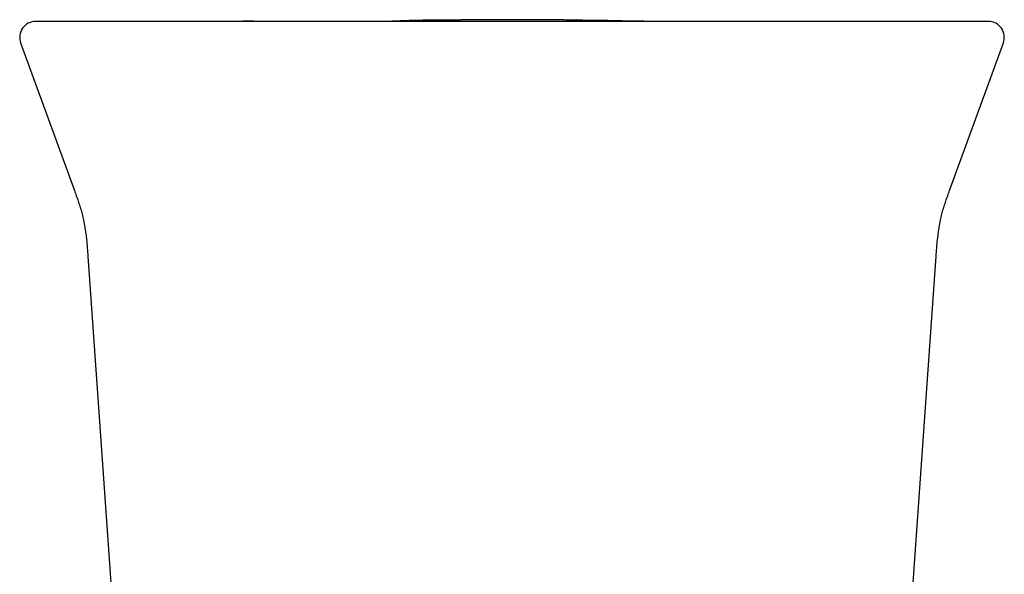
# Model space of a CAD drawing. Header units: millimetres. Extents: x 8 to 787, y 12 to 760.
# Tile 18 of 30: x 441 to 490, y 382 to 410. Entities that reach past the tile are written whole.
import ezdxf

# ---------------------------------------------------------------- set-up
doc = ezdxf.new("R2010")
doc.units = ezdxf.units.MM

msp = doc.modelspace()

# ---------------------------------------------------------------- linework, layer by layer
at = {"color": 7, "linetype": 'Continuous', "lineweight": 30}
for p, q in [((482.641, 410.002), (482.638, 410.002)), ((440.598, 408.928), (443.301, 401.501)), ((487.241, 401.501), (489.945, 408.928)), ((443.973, 398.201), (446.093, 367.881)), ((484.45, 367.881), (486.57, 398.201))]:
    msp.add_line(p, q, dxfattribs=at)
at = {"color": 7, "linetype": 'Continuous', "lineweight": 30, "flags": 128}
msp.add_lwpolyline([(487.747, 410.001), (487.727, 410.002), (487.71, 410.002), (487.707, 410.002), (487.705, 410.002), (487.705, 410.002), (487.705, 410.002), (487.705, 410.002), (487.704, 410.002), (487.704, 410.002), (487.704, 410.002), (487.704, 410.002), (487.704, 410.002), (487.704, 410.002), (487.704, 410.002), (487.704, 410.002), (487.704, 410.002), (487.704, 410.002), (487.704, 410.002)], dxfattribs=at)
at = {"color": 7, "linetype": 'Continuous', "lineweight": 30}
for centre, start, end in [((441.35, 409.201), 90, 200.0383), ((489.193, 409.201), 339.9482, 90)]:
    msp.add_arc(centre, 0.8, start, end, dxfattribs=at)
for points, knots in [([(442.345, 410.001), (442.295, 410.001), (442.193, 410.001), (442.056, 410.001), (441.93, 410.001), (441.817, 410.001), (441.716, 410.001), (441.627, 410.001), (441.55, 410.001), (441.485, 410.001), (441.431, 410.001), (441.391, 410.001), (441.364, 410.001), (441.35, 410.001), (441.351, 410.001), (441.351, 410.001)], [0, 0, 0, 0, 0.0785, 0.156948, 0.235353, 0.313727, 0.392078, 0.470415, 0.54875, 0.627091, 0.70918, 0.791298, 0.873457, 0.955667, 1, 1, 1, 1]), ([(451.274, 410.001), (451.148, 410.001), (450.897, 410.001), (450.522, 410.001), (450.151, 410.001), (449.784, 410.001), (449.422, 410.001), (449.067, 410.001), (448.72, 410.001), (448.378, 410.001), (448.039, 410.001), (447.703, 410.001), (447.372, 410.001), (447.049, 410.001), (446.733, 410.001), (446.426, 410.001), (446.128, 410.001), (445.841, 410.001), (445.563, 410.001), (445.308, 410.001), (445.075, 410.001), (444.863, 410.001), (444.657, 410.001), (444.459, 410.001), (444.268, 410.001), (444.075, 410.001), (443.882, 410.001), (443.689, 410.001), (443.508, 410.001), (443.337, 410.001), (443.176, 410.001), (443.028, 410.001), (442.892, 410.001), (442.768, 410.001), (442.657, 410.001), (442.559, 410.001), (442.475, 410.001), (442.402, 410.001), (442.364, 410.001), (442.345, 410.001)], [0, 0, 0, 0, 0.02816, 0.056259, 0.084332, 0.112412, 0.140499, 0.167998, 0.195436, 0.222845, 0.25026, 0.27829, 0.306221, 0.33409, 0.361933, 0.38995, 0.417528, 0.445031, 0.472495, 0.499959, 0.523239, 0.546527, 0.569847, 0.593221, 0.616672, 0.639975, 0.667308, 0.694684, 0.722137, 0.749702, 0.777595, 0.805498, 0.833447, 0.861477, 0.889579, 0.917151, 0.944724, 0.972329, 1, 1, 1, 1]), ([(445.117, 410.001), (445.071, 410.001), (444.837, 410.001), (444.41, 410.001), (443.961, 410.001), (443.7, 410.002), (443.632, 410.002)], [0, 0, 0, 0, 0.0932986, 0.474239, 0.8633277, 1, 1, 1, 1]), ([(479.268, 410.001), (478.904, 410.001), (478.177, 410.001), (477.084, 410.001), (475.99, 410.001), (474.895, 410.001), (473.799, 410.001), (472.702, 410.001), (471.605, 410.001), (470.489, 410.001), (469.354, 410.001), (468.202, 410.001), (467.048, 410.001), (465.894, 410.001), (464.739, 410.001), (463.584, 410.001), (462.431, 410.001), (461.278, 410.001), (460.126, 410.001), (458.975, 410.001), (457.826, 410.001), (456.699, 410.001), (455.594, 410.001), (454.513, 410.001), (453.432, 410.001), (452.352, 410.001), (451.633, 410.001), (451.274, 410.001)], [0, 0, 0, 0, 0.03925, 0.078474, 0.117677, 0.156863, 0.196039, 0.235208, 0.274375, 0.313545, 0.35459, 0.395649, 0.436728, 0.477833, 0.518961, 0.560066, 0.601144, 0.642203, 0.683248, 0.724283, 0.765316, 0.80635, 0.845047, 0.883756, 0.922481, 0.961228, 1, 1, 1, 1]), ([(453.951, 410.004), (453.874, 410.004), (453.726, 410.005), (453.509, 410.006), (453.306, 410.007), (453.115, 410.008), (452.937, 410.009), (452.773, 410.009), (452.623, 410.01), (452.485, 410.01), (452.362, 410.011), (452.254, 410.011), (452.16, 410.011), (452.077, 410.011), (452.003, 410.011), (451.943, 410.012), (451.894, 410.012), (451.856, 410.012), (451.826, 410.012), (451.805, 410.012), (451.79, 410.012), (451.78, 410.012), (451.775, 410.012), (451.772, 410.012), (451.77, 410.012), (451.769, 410.012), (451.769, 410.012), (451.769, 410.012)], [0, 0, 0, 0, 0.105972, 0.205947, 0.299925, 0.38791, 0.469901, 0.544598, 0.61352, 0.67667, 0.734053, 0.781219, 0.823631, 0.861296, 0.894227, 0.922443, 0.942375, 0.959081, 0.972608, 0.980723, 0.987176, 0.99212, 0.994127, 0.995914, 0.997584, 0.999266, 1, 1, 1, 1]), ([(460.616, 410.008), (460.616, 410.008), (460.616, 410.008), (460.615, 410.008), (460.613, 410.008), (460.609, 410.008), (460.604, 410.008), (460.598, 410.008), (460.591, 410.008), (460.582, 410.008), (460.572, 410.008), (460.56, 410.008), (460.547, 410.008), (460.532, 410.008), (460.516, 410.008), (460.499, 410.008), (460.48, 410.008), (460.46, 410.007), (460.438, 410.007), (460.416, 410.007), (460.391, 410.007), (460.366, 410.007), (460.339, 410.007), (460.31, 410.007), (460.281, 410.006), (460.25, 410.006), (460.22, 410.006), (460.191, 410.006), (460.164, 410.006), (460.135, 410.006), (460.105, 410.006), (460.074, 410.006), (460.042, 410.005), (460.006, 410.005), (459.964, 410.005), (459.917, 410.005), (459.868, 410.005), (459.817, 410.005), (459.764, 410.005), (459.708, 410.004), (459.652, 410.004), (459.596, 410.004), (459.539, 410.004), (459.481, 410.004), (459.42, 410.004), (459.358, 410.004), (459.297, 410.004), (459.237, 410.004), (459.18, 410.004), (459.122, 410.003), (459.063, 410.003), (459.005, 410.003), (458.947, 410.003), (458.887, 410.003), (458.826, 410.003), (458.763, 410.003), (458.701, 410.003), (458.639, 410.003), (458.574, 410.003), (458.505, 410.003), (458.434, 410.003), (458.363, 410.003), (458.293, 410.003), (458.223, 410.003), (458.153, 410.003), (458.086, 410.003), (458.022, 410.003), (457.959, 410.002), (457.897, 410.002), (457.83, 410.002), (457.751, 410.002), (457.661, 410.002), (457.56, 410.002), (457.449, 410.002), (457.326, 410.002), (457.192, 410.002), (457.047, 410.002), (456.891, 410.002), (456.724, 410.002), (456.545, 410.002), (456.355, 410.002), (456.154, 410.002), (455.941, 410.002), (455.717, 410.002), (455.482, 410.002), (455.246, 410.002), (455.011, 410.002), (454.777, 410.002), (454.534, 410.002), (454.282, 410.002), (454.021, 410.002), (453.748, 410.001), (453.464, 410.001), (453.168, 410.001), (452.896, 410.001), (452.721, 410.001), (452.651, 410.001)], [0, 0, 0, 0, 0.006514, 0.019272, 0.032276, 0.045526, 0.059012, 0.072397, 0.085508, 0.100608, 0.115329, 0.12967, 0.143631, 0.157486, 0.170946, 0.184013, 0.196685, 0.208963, 0.220848, 0.232341, 0.243441, 0.25415, 0.264468, 0.274396, 0.283934, 0.293083, 0.301845, 0.308458, 0.314833, 0.320984, 0.32726, 0.33382, 0.340664, 0.347792, 0.357275, 0.367217, 0.377618, 0.38848, 0.399801, 0.411582, 0.423823, 0.435448, 0.447459, 0.459856, 0.47264, 0.48581, 0.499366, 0.511293, 0.523504, 0.535892, 0.548034, 0.559887, 0.571451, 0.582727, 0.594797, 0.606518, 0.617891, 0.628916, 0.639592, 0.651682, 0.663293, 0.674427, 0.685084, 0.695264, 0.704969, 0.714201, 0.722248, 0.729899, 0.737156, 0.744276, 0.751585, 0.759102, 0.766642, 0.774412, 0.782427, 0.790697, 0.799236, 0.808053, 0.817158, 0.82656, 0.836266, 0.846283, 0.856618, 0.867277, 0.878266, 0.889588, 0.899809, 0.910294, 0.921045, 0.932065, 0.943406, 0.954897, 0.966744, 0.978955, 0.991536, 1, 1, 1, 1]), ([(471.157, 410.016), (471.136, 410.017), (471.088, 410.018), (471.002, 410.021), (470.899, 410.025), (470.779, 410.029), (470.657, 410.032), (470.536, 410.036), (470.424, 410.038), (470.315, 410.041), (470.211, 410.042), (470.118, 410.044), (470.034, 410.045), (469.948, 410.047), (469.874, 410.048), (469.816, 410.048), (469.777, 410.049), (469.747, 410.049), (469.722, 410.049), (469.698, 410.049), (469.673, 410.05), (469.646, 410.05), (469.617, 410.05), (469.586, 410.05), (469.544, 410.051), (469.49, 410.051), (469.406, 410.051), (469.302, 410.052), (469.207, 410.054), (469.141, 410.055), (469.109, 410.055), (469.082, 410.056), (469.061, 410.056), (469.044, 410.056), (469.03, 410.057), (469.016, 410.057), (469.002, 410.057), (468.988, 410.058), (468.973, 410.058), (468.954, 410.058), (468.933, 410.059), (468.908, 410.059), (468.881, 410.06), (468.854, 410.061), (468.827, 410.061), (468.796, 410.062), (468.754, 410.063), (468.703, 410.064), (468.643, 410.065), (468.574, 410.067), (468.496, 410.068), (468.408, 410.07), (468.311, 410.072), (468.206, 410.073), (468.085, 410.075), (467.948, 410.077), (467.794, 410.08), (467.628, 410.082), (467.45, 410.084), (467.26, 410.086), (467.058, 410.088), (466.854, 410.089), (466.648, 410.091), (466.445, 410.092), (466.24, 410.093), (466.039, 410.093), (465.824, 410.094), (465.594, 410.094), (465.353, 410.094), (465.114, 410.094), (464.878, 410.094), (464.647, 410.093), (464.424, 410.092), (464.211, 410.091), (464.011, 410.09), (463.823, 410.088), (463.648, 410.087), (463.493, 410.085), (463.358, 410.084), (463.242, 410.083), (463.129, 410.082), (463.022, 410.081), (462.918, 410.08), (462.818, 410.079), (462.723, 410.078), (462.636, 410.077), (462.556, 410.076), (462.482, 410.076), (462.412, 410.075), (462.354, 410.075), (462.306, 410.074), (462.269, 410.074), (462.233, 410.074), (462.2, 410.073), (462.171, 410.073), (462.145, 410.073), (462.124, 410.073), (462.104, 410.073), (462.087, 410.073), (462.07, 410.072), (462.051, 410.072), (462.024, 410.072), (461.989, 410.072), (461.944, 410.071), (461.89, 410.071), (461.805, 410.07), (461.695, 410.069), (461.567, 410.068), (461.444, 410.068), (461.328, 410.067), (461.218, 410.066), (461.125, 410.065), (461.047, 410.064), (460.986, 410.064), (460.927, 410.063), (460.872, 410.063), (460.822, 410.062), (460.776, 410.061), (460.734, 410.061), (460.689, 410.06), (460.634, 410.059), (460.563, 410.057), (460.481, 410.056), (460.392, 410.054), (460.299, 410.051), (460.203, 410.049), (460.084, 410.045), (459.947, 410.041), (459.795, 410.035), (459.647, 410.03), (459.525, 410.025), (459.427, 410.021), (459.348, 410.017), (459.27, 410.014), (459.194, 410.011), (459.122, 410.008), (459.055, 410.005), (459.009, 410.004), (458.987, 410.003), (458.983, 410.003)], [0, 0, 0, 0, 0.003937, 0.008805, 0.016268, 0.023546, 0.032188, 0.040725, 0.049255, 0.057791, 0.066303, 0.072259, 0.078219, 0.084191, 0.090139, 0.093412, 0.096127, 0.098285, 0.099915, 0.101611, 0.104313, 0.107675, 0.111726, 0.116481, 0.121951, 0.133555, 0.145385, 0.164744, 0.184687, 0.190612, 0.195715, 0.199998, 0.203459, 0.2061, 0.208841, 0.211549, 0.214399, 0.217392, 0.220526, 0.223804, 0.229096, 0.234723, 0.240683, 0.246979, 0.253609, 0.260391, 0.267089, 0.273723, 0.280394, 0.28716, 0.294079, 0.301205, 0.308588, 0.316272, 0.324296, 0.333926, 0.344091, 0.354827, 0.366167, 0.378139, 0.390766, 0.404067, 0.416316, 0.429091, 0.441832, 0.454271, 0.46641, 0.481855, 0.496795, 0.511236, 0.52616, 0.540527, 0.554346, 0.567628, 0.580387, 0.591999, 0.603167, 0.613906, 0.621723, 0.629533, 0.63743, 0.645483, 0.653756, 0.662311, 0.671203, 0.680479, 0.688976, 0.697828, 0.707058, 0.716687, 0.722951, 0.729098, 0.734724, 0.739829, 0.744411, 0.747831, 0.750889, 0.753587, 0.755924, 0.757903, 0.759855, 0.762419, 0.765729, 0.769789, 0.774602, 0.780169, 0.791824, 0.803212, 0.814272, 0.825008, 0.835426, 0.845531, 0.852162, 0.858534, 0.864298, 0.86944, 0.873964, 0.877882, 0.881208, 0.884074, 0.887788, 0.892851, 0.898673, 0.904673, 0.910855, 0.917221, 0.923772, 0.934138, 0.944498, 0.954891, 0.965356, 0.971209, 0.976737, 0.981971, 0.986954, 0.991456, 0.995765, 0.999305, 1, 1, 1, 1]), ([(476.968, 410.001), (476.965, 410.001), (476.953, 410.001), (476.93, 410.002), (476.899, 410.002), (476.868, 410.002), (476.836, 410.002), (476.803, 410.002), (476.768, 410.002), (476.733, 410.002), (476.696, 410.002), (476.658, 410.002), (476.62, 410.002), (476.581, 410.002), (476.541, 410.002), (476.5, 410.002), (476.458, 410.002), (476.416, 410.002), (476.372, 410.002), (476.328, 410.002), (476.284, 410.002), (476.24, 410.002), (476.196, 410.002), (476.152, 410.003), (476.107, 410.003), (476.061, 410.003), (476.014, 410.003), (475.966, 410.003), (475.917, 410.003), (475.868, 410.003), (475.817, 410.003), (475.767, 410.003), (475.715, 410.003), (475.662, 410.004), (475.607, 410.004), (475.551, 410.004), (475.493, 410.004), (475.435, 410.004), (475.377, 410.004), (475.317, 410.004), (475.257, 410.004), (475.195, 410.005), (475.133, 410.005), (475.071, 410.005), (475.007, 410.005), (474.944, 410.005), (474.881, 410.005), (474.819, 410.005), (474.756, 410.005), (474.692, 410.006), (474.628, 410.006), (474.562, 410.006), (474.496, 410.006), (474.428, 410.006), (474.36, 410.006), (474.292, 410.006), (474.222, 410.006), (474.152, 410.006), (474.08, 410.006), (474.005, 410.007), (473.927, 410.007), (473.853, 410.007), (473.778, 410.007), (473.704, 410.007), (473.569, 410.007), (473.374, 410.008), (473.123, 410.008), (472.933, 410.008), (472.801, 410.009), (472.725, 410.009), (472.65, 410.009), (472.573, 410.009), (472.502, 410.009), (472.434, 410.009), (472.369, 410.009), (472.307, 410.01), (472.248, 410.01), (472.19, 410.01), (472.133, 410.01), (472.077, 410.01), (472.022, 410.01), (471.969, 410.01), (471.919, 410.011), (471.871, 410.011), (471.826, 410.011), (471.783, 410.011), (471.744, 410.012), (471.706, 410.012), (471.671, 410.012), (471.635, 410.012), (471.599, 410.012), (471.565, 410.013), (471.538, 410.013), (471.516, 410.013), (471.5, 410.013), (471.484, 410.014), (471.468, 410.014), (471.452, 410.014), (471.435, 410.014), (471.419, 410.014), (471.402, 410.014), (471.386, 410.014), (471.369, 410.014), (471.353, 410.015), (471.336, 410.015), (471.319, 410.015), (471.303, 410.015), (471.286, 410.015), (471.269, 410.015), (471.253, 410.015), (471.236, 410.015), (471.222, 410.015), (471.208, 410.015), (471.198, 410.016), (471.19, 410.016), (471.18, 410.016), (471.17, 410.016), (471.159, 410.016), (471.149, 410.016), (471.138, 410.016), (471.127, 410.016), (471.117, 410.016), (471.106, 410.016), (471.096, 410.016), (471.086, 410.016), (471.078, 410.016), (471.07, 410.016), (471.062, 410.016), (471.055, 410.016), (471.046, 410.016), (471.036, 410.016), (471.024, 410.016), (471.01, 410.016), (470.996, 410.016), (470.981, 410.016), (470.964, 410.017), (470.947, 410.017), (470.929, 410.017), (470.911, 410.017), (470.892, 410.017), (470.875, 410.018), (470.859, 410.018), (470.844, 410.018), (470.825, 410.018), (470.801, 410.019), (470.74, 410.019), (470.649, 410.021), (470.531, 410.023), (470.435, 410.024), (470.358, 410.025), (470.298, 410.026), (470.239, 410.027), (470.189, 410.028), (470.147, 410.029), (470.113, 410.03), (470.088, 410.03), (470.07, 410.03), (470.061, 410.03), (470.061, 410.03), (470.061, 410.03)], [0, 0, 0, 0, 0.0058134, 0.0251358, 0.0441618, 0.0628915, 0.0813249, 0.099462, 0.117303, 0.1356758, 0.1537238, 0.1714468, 0.1888451, 0.2059186, 0.2226675, 0.2390919, 0.2551918, 0.2709674, 0.2864187, 0.3015459, 0.3163492, 0.3300099, 0.3433828, 0.356468, 0.3692657, 0.381776, 0.3941488, 0.4062274, 0.418012, 0.4295026, 0.4406997, 0.4516033, 0.4622138, 0.4725314, 0.4830264, 0.4932008, 0.5030547, 0.5125888, 0.5218034, 0.5306992, 0.5392767, 0.5475367, 0.5554798, 0.5631069, 0.570419, 0.5774172, 0.5837291, 0.5897642, 0.5955239, 0.6010098, 0.6062236, 0.6112272, 0.6159567, 0.6204152, 0.6246064, 0.6285346, 0.6322052, 0.6356247, 0.6388013, 0.6418795, 0.6448093, 0.6477229, 0.6506213, 0.6535042, 0.6563719, 0.6664886, 0.6764102, 0.686137, 0.6891911, 0.6922256, 0.6952403, 0.6982841, 0.7015031, 0.7049173, 0.7083236, 0.7119184, 0.7157074, 0.7196954, 0.7238864, 0.7285574, 0.7334646, 0.738611, 0.7439995, 0.7496325, 0.755512, 0.761283, 0.7672762, 0.7734927, 0.7799338, 0.7866002, 0.7948134, 0.8033472, 0.812203, 0.8175727, 0.8230548, 0.8284897, 0.8336386, 0.8385954, 0.8432521, 0.847609, 0.8516663, 0.8554242, 0.8588829, 0.862043, 0.8648895, 0.8674419, 0.8697011, 0.8716686, 0.8733465, 0.8747383, 0.87585, 0.8766938, 0.8770239, 0.8773622, 0.8778585, 0.8785317, 0.8797138, 0.8812263, 0.883072, 0.8852524, 0.8877684, 0.8906206, 0.8938094, 0.8973351, 0.9011978, 0.9043275, 0.9076483, 0.9111602, 0.9147718, 0.9182216, 0.9224704, 0.9264147, 0.930055, 0.9336186, 0.9368349, 0.939705, 0.9422309, 0.9444152, 0.9461727, 0.9476335, 0.948808, 0.9493519, 0.9498769, 0.950612, 0.951579, 0.952772, 0.9579019, 0.962759, 0.9678811, 0.9705698, 0.9733273, 0.9761674, 0.9791486, 0.9823022, 0.9856523, 0.989219, 0.993019, 0.9970661, 1, 1, 1, 1]), ([(475.25, 410.006), (475.25, 410.006), (475.25, 410.006), (475.239, 410.005), (475.223, 410.005), (475.2, 410.004), (475.172, 410.003), (475.137, 410.002), (475.116, 410.002), (475.107, 410.001)], [0, 0, 0, 0, 0.1467947, 0.2889715, 0.432935, 0.5787974, 0.7266664, 0.8764746, 1, 1, 1, 1]), ([(488.197, 410.001), (488.177, 410.001), (488.139, 410.001), (488.065, 410.001), (487.978, 410.001), (487.878, 410.001), (487.767, 410.001), (487.644, 410.001), (487.509, 410.001), (487.363, 410.001), (487.204, 410.001), (487.032, 410.001), (486.847, 410.001), (486.65, 410.001), (486.442, 410.001), (486.223, 410.001), (485.993, 410.001), (485.755, 410.001), (485.506, 410.001), (485.261, 410.001), (485.02, 410.001), (484.787, 410.001), (484.546, 410.001), (484.298, 410.001), (484.045, 410.001), (483.771, 410.001), (483.476, 410.001), (483.158, 410.001), (482.833, 410.001), (482.5, 410.001), (482.158, 410.001), (481.81, 410.001), (481.456, 410.001), (481.097, 410.001), (480.735, 410.001), (480.371, 410.001), (480.007, 410.001), (479.639, 410.001), (479.392, 410.001), (479.268, 410.001)], [0, 0, 0, 0, 0.02816, 0.05626, 0.084335, 0.11242, 0.140512, 0.168016, 0.19546, 0.222876, 0.250298, 0.278336, 0.306274, 0.334149, 0.361997, 0.39002, 0.417603, 0.445109, 0.472575, 0.500039, 0.523318, 0.546605, 0.569923, 0.593294, 0.616741, 0.640039, 0.667367, 0.694736, 0.722183, 0.74974, 0.777626, 0.805522, 0.833465, 0.861489, 0.889586, 0.917154, 0.944724, 0.972328, 1, 1, 1, 1]), ([(489.191, 410.001), (489.191, 410.001), (489.193, 410.001), (489.18, 410.001), (489.154, 410.001), (489.114, 410.001), (489.061, 410.001), (488.995, 410.001), (488.915, 410.001), (488.823, 410.001), (488.72, 410.001), (488.608, 410.001), (488.483, 410.001), (488.348, 410.001), (488.247, 410.001), (488.197, 410.001)], [0, 0, 0, 0, 0.037922, 0.120131, 0.202289, 0.284407, 0.366495, 0.448566, 0.530631, 0.6127, 0.690094, 0.767512, 0.844963, 0.922455, 1, 1, 1, 1]), ([(443.301, 401.501), (443.332, 401.416), (443.394, 401.244), (443.484, 400.984), (443.57, 400.719), (443.65, 400.449), (443.72, 400.175), (443.78, 399.895), (443.83, 399.613), (443.872, 399.328), (443.91, 398.994), (443.943, 398.618), (443.963, 398.338), (443.973, 398.201)], [0, 0, 0, 0, 0.0805797, 0.1620488, 0.2443324, 0.3273881, 0.4112179, 0.4957109, 0.5806083, 0.6656614, 0.7507596, 0.8784537, 1, 1, 1, 1]), ([(486.57, 398.201), (486.579, 398.338), (486.599, 398.618), (486.632, 398.994), (486.671, 399.328), (486.712, 399.613), (486.762, 399.895), (486.823, 400.175), (486.893, 400.449), (486.972, 400.719), (487.058, 400.984), (487.148, 401.244), (487.211, 401.416), (487.242, 401.501)], [0, 0, 0, 0, 0.121547, 0.249241, 0.334339, 0.419392, 0.504289, 0.588782, 0.672612, 0.755668, 0.837951, 0.91942, 1, 1, 1, 1])]:
    msp.add_open_spline(points, degree=3, knots=knots, dxfattribs=at)

doc.saveas('drawing.dxf')
